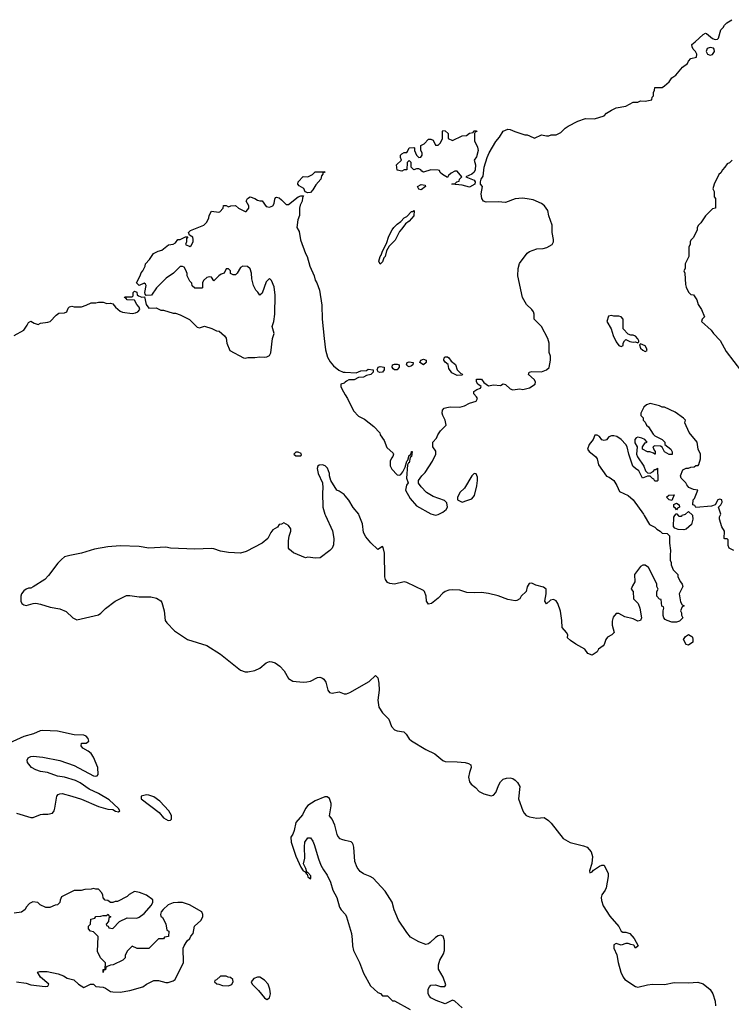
# Model space of a CAD drawing. Header units: inches. Extents: x 2608375 to 2737312, y 944064 to 1028306.
# Tile 6 of 69: x 2637297 to 2643205, y 975944 to 984115. Entities that reach past the tile are written whole.
import ezdxf

# ---------------------------------------------------------------- set-up
doc = ezdxf.new("R2010")
doc.units = ezdxf.units.IN
doc.header["$MEASUREMENT"] = 0
for name, color, linetype in [('C6937', 7, 'Continuous'), ('C6938', 7, 'Continuous'), ('C6947', 7, 'Continuous'), ('C6948', 7, 'Continuous')]:
    doc.layers.add(name, color=color, linetype=linetype)

msp = doc.modelspace()

# ---------------------------------------------------------------- linework, layer by layer
at = {"layer": 'C6937', "color": 5, "elevation": 20}
for points in [[(2639835.6, 980000), (2639893.7, 979873.7), (2639906, 979810), (2639903.6, 979756.4), (2639892, 979730), (2639871.1, 979708.9), (2639790.5, 979649.5), (2639753.7, 979646.3), (2639690, 979653.2), (2639669.5, 979649.5), (2639569.5, 979689.5), (2639538, 979718), (2639529.2, 979730), (2639529, 979790), (2639534, 979830), (2639548, 979870), (2639548, 979890), (2639530, 979918), (2639490, 979938), (2639471.6, 979928.4), (2639450, 979926), (2639436.9, 979903.1), (2639399.6, 979880.4), (2639382, 979858), (2639358, 979810), (2639311.3, 979770), (2639177.5, 979702.5), (2639130, 979687.6), (2639030, 979693.6), (2638965.4, 979705.4), (2638910, 979723.7), (2638890, 979726), (2638750, 979719.5), (2638550, 979729.6), (2638510, 979737), (2638370.5, 979729.5), (2638290, 979741.6), (2638130, 979748.4), (2638030, 979740.9), (2637918.6, 979721.5), (2637810, 979687.6), (2637712.3, 979667.7), (2637670, 979656), (2637644.2, 979635.8), (2637614.6, 979605.4), (2637537.2, 979502.8), (2637504.9, 979470), (2637410, 979407.6), (2637390, 979397.6), (2637370, 979397.4), (2637350, 979388.7), (2637330, 979374.8), (2637313, 979350), (2637305.1, 979330), (2637305.7, 979290), (2637315, 979270), (2637330, 979257.8), (2637350, 979253), (2637410, 979270.3), (2637430, 979271.6), (2637470, 979265.2), (2637550, 979240.2), (2637630, 979227), (2637682.7, 979202.7), (2637738.4, 979150), (2637770, 979135.2), (2637950, 979176.4), (2637971.2, 979188.8), (2638010, 979227.3), (2638089, 979290), (2638184.8, 979335.2), (2638210, 979337.3), (2638290, 979324), (2638386.4, 979326.4), (2638434, 979314), (2638470, 979292), (2638478, 979278), (2638496, 979210), (2638504.7, 979130), (2638518, 979110), (2638581.7, 979041.7), (2638690, 978970.5), (2638850, 978921.6), (2638964, 978850), (2639130, 978715.8), (2639170, 978703.8), (2639190, 978703), (2639250, 978714.9), (2639290, 978734.4), (2639342, 978778), (2639370, 978787.4), (2639390, 978786), (2639416.9, 978776.9), (2639456.4, 978750), (2639491.8, 978710), (2639527.4, 978647.4), (2639564.6, 978624.6), (2639650, 978616.9), (2639681.4, 978618.5), (2639710, 978626), (2639770, 978656.5), (2639790, 978658), (2639811.6, 978651.6), (2639823.2, 978643.2), (2639838, 978618), (2639855.3, 978550), (2639870, 978532.4), (2639890, 978526.7), (2639950, 978536.3), (2639990, 978520.7), (2640000, 978521.1)], [(2637270.9, 977530.9), (2637390, 977494.8), (2637410, 977494.8), (2637470, 977518.8), (2637490, 977522.8), (2637530, 977521), (2637568.9, 977531.1), (2637582, 977550), (2637589.3, 977570.7), (2637605.2, 977670), (2637616, 977684), (2637630, 977690.5), (2637650, 977692.7), (2637730, 977670.3), (2637810, 977644.9), (2637950, 977585.3), (2638030, 977563.1), (2638070, 977559.1), (2638093.6, 977546.4), (2638118, 977542), (2638128, 977550), (2638117.2, 977570), (2638040.1, 977640.1), (2637950, 977693.6), (2637872.7, 977730), (2637800.4, 977780.4), (2637759.8, 977799.8), (2637670, 977828.2), (2637610, 977837.6), (2637528.2, 977868.2), (2637470, 977876.9), (2637430, 977889.7), (2637396, 977910), (2637362.7, 977950), (2637359, 977970), (2637368, 977990), (2637390, 978000.7), (2637410, 978003), (2637490, 977993.4), (2637630, 977966.7), (2637750, 977925.5), (2637910, 977840.5), (2637930, 977836.3), (2637940.2, 977839.8), (2637949.4, 977850.6), (2637945.3, 977910), (2637910, 977995.1), (2637890, 978023.7), (2637864.8, 978044.8), (2637822, 978070), (2637808, 978090), (2637809.2, 978110.8), (2637850, 978111), (2637871.3, 978128.7), (2637866, 978150), (2637850, 978169.2), (2637830, 978177), (2637750, 978181.2), (2637610, 978209.6), (2637490, 978216.9), (2637467.5, 978212.5), (2637412.1, 978187.9), (2637330, 978165.1), (2637210, 978111.2)], [(2640000, 977303.9), (2639971, 977311), (2639957.6, 977317.6), (2639938.4, 977338.4), (2639931.7, 977351.7), (2639914.7, 977430), (2639890, 977479), (2639868.9, 977508.9), (2639882, 977590), (2639881.7, 977610), (2639870, 977652), (2639850, 977666.3), (2639830, 977666), (2639749, 977631), (2639690, 977594.5), (2639670, 977567.3), (2639644.1, 977515.9), (2639590, 977451.2), (2639575.1, 977384.9), (2639564.6, 977355.4), (2639548.7, 977330), (2639551, 977290), (2639590, 977172), (2639630, 977082), (2639650, 977052), (2639665.4, 977045.4), (2639670, 977034), (2639678, 977038), (2639674, 977030), (2639683.6, 977023.6), (2639690, 977002), (2639710, 976984.7), (2639715.3, 976990), (2639714, 977010), (2639690, 977038), (2639680.4, 977040.4), (2639673.2, 977070), (2639654, 977110), (2639663.2, 977156.8), (2639660.9, 977250), (2639665.2, 977290), (2639690, 977324.7), (2639710, 977324.7), (2639730, 977298), (2639742, 977270), (2639777.4, 977150), (2639798, 977098), (2639818.9, 977058.9), (2639850, 977016.3), (2639878.2, 976958.2), (2639896.5, 976890), (2639930.2, 976830.2), (2639953, 976750), (2639966.7, 976726.7), (2640000, 976690.7)], [(2637270, 976130.4), (2637350, 976118), (2637390, 976104.9), (2637508, 976092), (2637530, 976094), (2637538, 976110), (2637468.7, 976170), (2637446, 976210), (2637464, 976216), (2637523.7, 976216.3), (2637617.6, 976197.6), (2637660.5, 976180.5), (2637690, 976160.7), (2637746.4, 976146.4), (2637784.7, 976110), (2637830, 976082), (2637886, 976110), (2637910, 976112), (2637930, 976092), (2637990, 976084.7), (2638010, 976078), (2638050, 976051), (2638070, 976046.8), (2638130, 976044.9), (2638210, 976057.3), (2638318, 976090), (2638350, 976112), (2638410, 976142), (2638450, 976142), (2638510, 976126), (2638530, 976126), (2638570, 976138), (2638588, 976150), (2638658, 976290), (2638655.3, 976410), (2638662, 976430), (2638688, 976470), (2638708.9, 976491.1), (2638718, 976510), (2638738, 976530), (2638747.3, 976592.7), (2638800.4, 976639.6), (2638818, 976670), (2638818, 976690), (2638808, 976710), (2638708, 976770), (2638650, 976789.2), (2638610, 976789.2), (2638570, 976785.2), (2638530, 976769), (2638487.3, 976730), (2638471, 976710), (2638464.7, 976690), (2638470, 976674), (2638483.6, 976663.6), (2638511.6, 976611.6), (2638518, 976558), (2638534, 976550), (2638532.7, 976507.3), (2638498, 976502), (2638490, 976486), (2638450, 976486), (2638370, 976406), (2638272.7, 976407.3), (2638230, 976426), (2638190, 976386), (2638174, 976350), (2638174, 976330), (2638154, 976310), (2638072, 976270), (2638050.7, 976269.3), (2638022, 976258), (2638011.6, 976248.4), (2638010, 976228.7), (2637992.7, 976227.3), (2637990, 976208), (2637990, 976232), (2638006, 976234), (2638008.4, 976288.4), (2637968, 976330), (2637943.1, 976383.1), (2637947.3, 976507.3), (2637910, 976546), (2637886, 976550), (2637868, 976570), (2637868.4, 976591.6), (2637886, 976610), (2637888, 976650), (2637922, 976658), (2637930, 976672), (2637970, 976674), (2637990, 976682), (2638018, 976682), (2638031.6, 976691.6), (2638038, 976678), (2638054, 976670), (2638038, 976662), (2638034, 976630), (2638014, 976610), (2638018, 976598), (2638032, 976592), (2638038, 976578), (2638070, 976574), (2638126, 976630), (2638190, 976662), (2638270, 976658), (2638290, 976666), (2638330, 976697.3), (2638390, 976767.7), (2638402.7, 976790), (2638402, 976810), (2638350, 976849), (2638292.5, 976872.5), (2638250, 976879), (2638206.4, 976853.6), (2638190, 976838), (2638110, 976798), (2638090, 976798), (2638070, 976788), (2638050, 976788), (2638030, 976806), (2638007.3, 976807.3), (2637990, 976826), (2637988, 976850), (2637978, 976870), (2637950, 976898), (2637930, 976898), (2637910, 976906), (2637890, 976898), (2637836.4, 976896.4), (2637808.4, 976888.4), (2637750, 976888), (2637645.4, 976834.6), (2637632.7, 976807.3), (2637631.6, 976788.4), (2637611.6, 976768.4), (2637592.7, 976767.3), (2637547.3, 976747.3), (2637512.7, 976747.3), (2637466, 976770), (2637447.3, 976787.3), (2637405.4, 976794.6), (2637379.6, 976780.4), (2637352, 976750), (2637342, 976730), (2637310.9, 976709.1), (2637250, 976699)]]:
    msp.add_lwpolyline(points, dxfattribs=at)
for points in [[(2638350, 977682.4), (2638306, 977670), (2638306.8, 977650), (2638454.2, 977534.2), (2638490, 977490.8), (2638530, 977467.7), (2638549.1, 977470.9), (2638558.6, 977481.4), (2638558, 977510), (2638535.1, 977550), (2638459.3, 977630), (2638410, 977665.1), (2638370, 977679.7)], [(2639010, 976178), (2638963.6, 976176.4), (2638930, 976146), (2638918, 976142), (2638914, 976130), (2638932.7, 976112.7), (2638951.6, 976111.6), (2638979.6, 976099.6), (2639030, 976098), (2639050, 976104.7), (2639058, 976110), (2639068, 976130), (2639066, 976150), (2639047.3, 976167.3), (2639028.4, 976168.4)], [(2639290, 976169), (2639270, 976168.7), (2639242, 976158), (2639218, 976130), (2639226, 976110), (2639279.3, 976059.3), (2639330, 975998), (2639350, 975984.7), (2639370, 975998), (2639378, 976030), (2639374.5, 976070), (2639360.9, 976110), (2639330, 976145.2)]]:
    msp.add_lwpolyline(points, close=True, dxfattribs=at)
at = {"layer": 'C6938', "color": 5, "elevation": 20}
for points in [[(2639690, 982678), (2639667.3, 982687.3), (2639654.6, 982714.6), (2639616.4, 982736.4), (2639606, 982750), (2639608, 982770), (2639650, 982814), (2639690, 982812), (2639728.9, 982831.1), (2639750, 982851.3), (2639832.7, 982852.7), (2639826, 982846), (2639814, 982846), (2639814, 982834), (2639802, 982818), (2639796, 982790), (2639755.9, 982744.1), (2639730, 982702), (2639710, 982682)], [(2639610, 980526), (2639590, 980526), (2639574, 980510), (2639590, 980494), (2639630, 980494), (2639635.3, 980504.7), (2639633.6, 980513.6)]]:
    msp.add_lwpolyline(points, close=True, dxfattribs=at)
for points in [[(2637250, 981494), (2637330, 981538), (2637360.2, 981579.8), (2637370, 981602), (2637390, 981612), (2637416.9, 981596.9), (2637450, 981586), (2637470, 981596), (2637530, 981604), (2637550, 981611.3), (2637598.6, 981661.4), (2637622, 981678), (2637670, 981680.7), (2637688.7, 981690), (2637700.2, 981719.8), (2637710, 981731.3), (2637730, 981738), (2637750, 981731.3), (2637810, 981731.3), (2637850, 981744.7), (2637890, 981764.7), (2637930, 981764.7), (2637950, 981771.3), (2637990, 981771.3), (2638019.6, 981759.6), (2638050, 981762), (2638070, 981758), (2638091.3, 981730), (2638130, 981696), (2638150, 981687.3), (2638230, 981677.3), (2638257.5, 981682.5), (2638278, 981690), (2638294, 981710), (2638288.7, 981730), (2638268.7, 981750), (2638250, 981786), (2638190, 981788.7), (2638182, 981802), (2638168, 981810), (2638170, 981814), (2638230, 981814), (2638238, 981822), (2638238, 981850), (2638250, 981862), (2638270, 981854), (2638272.7, 981832.7), (2638283.6, 981823.6), (2638310, 981812), (2638334, 981814), (2638346, 981750), (2638370, 981722), (2638430, 981724.7), (2638470, 981704.7), (2638490, 981704.7), (2638570, 981678), (2638590, 981678), (2638630, 981664.7), (2638705.4, 981625.4), (2638770, 981562), (2638790, 981558), (2638830, 981572), (2638891.1, 981551.1), (2638930, 981532), (2638954, 981530), (2638998, 981490), (2639010.7, 981470.7), (2639018, 981430), (2639042, 981370), (2639154, 981310), (2639170, 981304.7), (2639190, 981311.3), (2639250, 981310.7), (2639290, 981317.3), (2639330, 981313.4), (2639350, 981316.3), (2639370, 981327.7), (2639382, 981350), (2639396, 981470), (2639409.3, 981510), (2639394, 981570), (2639406, 981610), (2639414.5, 981670), (2639418, 981830), (2639410, 981898), (2639388, 981950), (2639370, 981968), (2639342, 981938), (2639310, 981846), (2639290, 981828), (2639274.6, 981854.6), (2639258, 981870), (2639238, 981910), (2639224.7, 981964.7), (2639222, 982010), (2639210, 982046), (2639187.3, 982067.3), (2639150, 982068), (2639130, 982058), (2639102, 982010), (2639090, 981998), (2639070, 981998), (2639047.3, 982007.3), (2639046, 982030), (2639030, 982046), (2639010, 982046), (2638994, 982010), (2638970, 982002), (2638950, 981988.7), (2638910, 981948), (2638890, 981978), (2638870, 981982), (2638850, 981975.3), (2638822, 981950), (2638814, 981930), (2638814, 981890), (2638810, 981886), (2638750, 981888), (2638730, 981906), (2638727.3, 981927.3), (2638710, 981946), (2638688, 981990), (2638687.3, 982007.3), (2638676.4, 982036.4), (2638662, 982062), (2638650, 982066), (2638630, 982066), (2638574, 982010), (2638512, 981970), (2638431.6, 981888.4), (2638390, 981828), (2638346, 981826), (2638338, 981838), (2638335.3, 981850), (2638348, 981910), (2638340.4, 981920.4), (2638330, 981928), (2638288, 981908), (2638266, 981930), (2638298, 981990), (2638304.7, 982015.3), (2638318, 982030), (2638338, 982070), (2638342, 982090), (2638376, 982124), (2638406.6, 982173.4), (2638446.3, 982193.7), (2638478, 982202), (2638533.6, 982246.4), (2638570, 982252), (2638590, 982262), (2638610, 982292), (2638630, 982292), (2638672.7, 982312.7), (2638694, 982314), (2638682, 982298), (2638682, 982270), (2638674, 982250), (2638710, 982232), (2638720.4, 982239.6), (2638738, 982270), (2638738, 982290), (2638735.3, 982310), (2638706, 982326), (2638698, 982350), (2638714.6, 982365.4), (2638826, 982410), (2638850, 982434), (2638868, 982470), (2638868.7, 982490), (2638890, 982524.7), (2638950, 982518), (2638959, 982521), (2638986, 982550), (2638990, 982574), (2639010, 982572), (2639030, 982562), (2639048.9, 982571.1), (2639090, 982574), (2639114, 982550), (2639170, 982522), (2639178, 982522), (2639198, 982550), (2639198, 982570), (2639178, 982610), (2639188.9, 982631.1), (2639210, 982644.7), (2639250, 982631.3), (2639270, 982618), (2639290, 982611.3), (2639310, 982611.3), (2639344, 982564), (2639370, 982558.8), (2639399, 982570), (2639409, 982590), (2639415.3, 982624.7), (2639422, 982638), (2639430, 982642), (2639450, 982636), (2639470, 982621), (2639510, 982581), (2639530, 982581), (2639610, 982644.7), (2639630, 982654), (2639652, 982652), (2639643.6, 982636.4), (2639641, 982610), (2639624.9, 982575.1), (2639619.1, 982550), (2639621, 982490), (2639604.9, 982455.1), (2639598, 982390), (2639616.3, 982356.3), (2639627.3, 982287.3), (2639670, 982174), (2639684.7, 982150), (2639706, 982070), (2639742, 981990), (2639750, 981954), (2639764.7, 981930), (2639784.7, 981870), (2639806.4, 981746.4), (2639808.2, 981630), (2639823.8, 981470), (2639836.4, 981376.4), (2639853.8, 981313.8), (2639874.2, 981274.2), (2639902, 981242), (2639947.5, 981207.5), (2639982, 981190), (2640000, 981189)], [(2640000, 981107.3), (2639990, 981098.9), (2639964, 981090), (2639964, 981070), (2639970.6, 981050), (2640000, 981000.8)], [(2640000, 980163.7), (2639990, 980175.3), (2639950, 980202), (2639928.7, 980210), (2639879, 980290), (2639869.2, 980329.2), (2639869, 980350), (2639852.9, 980392.9), (2639833.6, 980413.6), (2639810, 980422), (2639782, 980418), (2639771.1, 980408.9), (2639766, 980390), (2639776, 980350), (2639810.9, 980270.9), (2639814.8, 980230), (2639810.6, 980189.4), (2639814, 980070), (2639831, 980010), (2639835.6, 980000)]]:
    msp.add_lwpolyline(points, dxfattribs=at)
at = {"layer": 'C6947', "color": 5, "elevation": 20}
for points in [[(2642481.8, 980000), (2642525.4, 979925.4), (2642570, 979902), (2642585.4, 979885.4), (2642614, 979870), (2642630, 979854), (2642671.6, 979851.6), (2642691.6, 979831.6), (2642692, 979770), (2642701, 979710), (2642696, 979670), (2642698, 979630), (2642704.7, 979610), (2642704.7, 979590), (2642722, 979550), (2642762, 979510), (2642762, 979490), (2642782, 979450), (2642798, 979430), (2642802, 979410), (2642772, 979350), (2642783.6, 979283.6), (2642798, 979258), (2642814, 979250), (2642798, 979242), (2642782, 979210), (2642791.6, 979191.6), (2642792.7, 979172.7), (2642802, 979150), (2642776, 979124), (2642750, 979115.3), (2642710, 979115.3), (2642672, 979128), (2642656.4, 979136.4), (2642646, 979150), (2642638, 979170), (2642638, 979210), (2642646, 979230), (2642642, 979242), (2642628.4, 979248.4), (2642622, 979302), (2642610, 979306), (2642588, 979330), (2642588, 979370), (2642598, 979390), (2642586, 979410), (2642586, 979430), (2642578, 979450), (2642518, 979570), (2642490, 979588), (2642470, 979588.7), (2642450, 979578), (2642402, 979510), (2642404.7, 979450), (2642383.6, 979416.4), (2642374, 979390), (2642391.3, 979370), (2642394, 979310), (2642430.9, 979270.9), (2642444.7, 979230), (2642458, 979150), (2642452, 979130), (2642430, 979122), (2642390, 979142), (2642320.4, 979160.4), (2642270, 979188), (2642250, 979188), (2642222.8, 979157.2), (2642216.9, 979123.1), (2642216, 979090), (2642231.3, 979028.7), (2642212, 979010), (2642176, 978990), (2642164, 978970), (2642150.7, 978929.3), (2642142, 978918), (2642102, 978890), (2642090, 978868.7), (2642050, 978842), (2642014.6, 978854.6), (2641989, 978890), (2641912.9, 978932.9), (2641870, 978962), (2641846.3, 978986.3), (2641848, 979010), (2641838, 979030), (2641802, 979070), (2641799, 979130), (2641786.3, 979206.3), (2641765.2, 979270), (2641752, 979292), (2641730, 979304), (2641702.8, 979297.2), (2641670, 979266), (2641658, 979290), (2641669, 979350), (2641668, 979390), (2641644.7, 979404.7), (2641583.2, 979423.2), (2641550, 979439), (2641525.4, 979434.6), (2641510.9, 979409.1), (2641501, 979370), (2641461, 979330), (2641450, 979309), (2641424.5, 979295.5), (2641410, 979292.7), (2641350, 979302.7), (2641270, 979334), (2641190, 979352.3), (2641130, 979360.9), (2641070, 979357.2), (2641010, 979360.9), (2640950, 979380.9), (2640890, 979382), (2640860.5, 979379.5), (2640830, 979369.2), (2640810, 979356), (2640770, 979314.5), (2640714.8, 979270), (2640690, 979265.2), (2640674, 979290), (2640672.7, 979330), (2640659, 979370), (2640650, 979379), (2640510, 979445.2), (2640490, 979449.2), (2640410, 979429.5), (2640370, 979434.5), (2640350, 979445.1), (2640334.5, 979470), (2640329.6, 979490), (2640326.8, 979686.8), (2640315.1, 979735.1), (2640310, 979742), (2640270, 979719), (2640212.5, 979772.5), (2640170, 979824), (2640150, 979858), (2640143.7, 979930), (2640115.8, 980000)], [(2642882.2, 980000), (2642886, 979970), (2642874.8, 979925.2), (2642830, 979888), (2642810, 979882), (2642763.1, 979883.1), (2642736.4, 979896.4), (2642726, 979910), (2642727.3, 979987.3), (2642737.3, 980000)], [(2642764.4, 980000), (2642770, 979994), (2642790, 979994), (2642796, 980000)], [(2643226, 979710), (2643186, 979730), (2643178, 979750), (2643178, 979798), (2643170, 979806), (2643150, 979806), (2643146, 979810), (2643148, 979870), (2643126.3, 979906.3), (2643108, 979970), (2643108, 979990), (2643113, 980000)], [(2640000, 978521.1), (2640010, 978521.6), (2640037.2, 978530), (2640197.5, 978622.5), (2640251, 978671), (2640270, 978652), (2640279.5, 978610), (2640281.1, 978550), (2640271.5, 978468.5), (2640277.7, 978410), (2640310, 978363.1), (2640361.3, 978310), (2640384.7, 978250), (2640410, 978220.9), (2640430, 978213.4), (2640485.9, 978205.8), (2640506.4, 978186.4), (2640530, 978146), (2640550.3, 978130.3), (2640670, 978056.9), (2640742.3, 978022.3), (2640810, 977966), (2640830, 977958), (2640930, 977957.1), (2640994, 977950), (2641022.8, 977942.8), (2641042, 977930), (2641046, 977910), (2641030, 977868), (2641023, 977830), (2641030.6, 977790), (2641044, 977770), (2641081.7, 977741.7), (2641110.4, 977710.4), (2641150, 977690.5), (2641210, 977674.4), (2641230, 977678), (2641250, 977701), (2641274.8, 977765.2), (2641289.5, 977790.5), (2641310, 977810.8), (2641339.3, 977820.7), (2641370, 977822.8), (2641390, 977816.3), (2641410, 977803), (2641430, 977784.9), (2641448.2, 977750), (2641439.3, 977650), (2641474.8, 977550), (2641484, 977530), (2641501, 977510), (2641530, 977498.8), (2641590, 977487.3), (2641650, 977494.8), (2641686, 977470), (2641710, 977446), (2641810, 977319.3), (2641866.1, 977286.1), (2641978.6, 977258.6), (2642007.3, 977247.3), (2642042, 977210), (2642053.4, 977170), (2642048, 977112), (2642026.8, 977050), (2642030, 977034), (2642050, 977042), (2642062, 977058), (2642110, 977090.8), (2642130, 977098.8), (2642150, 977098), (2642153.4, 977093.4), (2642181.3, 977030), (2642183.4, 977003.4), (2642166.7, 976910), (2642157.7, 976890), (2642128.7, 976851.3), (2642123.2, 976830), (2642126.2, 976806.2), (2642141.6, 976761.6), (2642195.9, 976675.9), (2642270.6, 976590), (2642290.8, 976550.8), (2642303.6, 976543.6), (2642330, 976541), (2642362, 976530), (2642398, 976490), (2642432, 976430), (2642410, 976409), (2642394.6, 976434.6), (2642370, 976439), (2642350, 976448.7), (2642330, 976448.7), (2642290, 976434), (2642250, 976448.7), (2642230, 976438), (2642230.7, 976410), (2642254.4, 976354.4), (2642265.9, 976290), (2642288.8, 976210), (2642306, 976170), (2642320.8, 976150), (2642410, 976090.3), (2642430, 976085.2), (2642510, 976106), (2642550.3, 976110.3), (2642650, 976107.2), (2642730, 976126), (2642850, 976123.1), (2642926.9, 976126.9), (2642970, 976112.7), (2643030, 976067.3), (2643050.3, 976030.3), (2643070.2, 975970.2), (2643074.4, 975930)], [(2640970, 975914.5), (2640910, 975968.7), (2640890, 975978), (2640883.6, 975976.4), (2640830, 975948.7), (2640754.6, 975974.6), (2640710, 975998), (2640698, 976010), (2640688.7, 976030), (2640688.7, 976070), (2640698, 976090), (2640710, 976102), (2640750, 976104.7), (2640790, 976092), (2640810, 976092), (2640827.3, 976092.7), (2640835.3, 976104.7), (2640813.2, 976170), (2640774.6, 976234.6), (2640774, 976270), (2640784, 976310), (2640816.6, 976363.4), (2640823.7, 976390), (2640823.7, 976470), (2640814, 976510), (2640790, 976517.2), (2640770, 976512.3), (2640750, 976499.3), (2640704.7, 976455.3), (2640690, 976445.2), (2640670, 976440.9), (2640610, 976462.9), (2640541.7, 976501.7), (2640510, 976540.9), (2640442.4, 976642.4), (2640406.4, 976726.4), (2640389.8, 976790), (2640330, 976882), (2640231.8, 976990), (2640205.6, 977005.6), (2640150, 977026.2), (2640125, 977045), (2640098.4, 977078.4), (2640079.2, 977130), (2640070, 977248), (2640066.9, 977270), (2640060.6, 977280.6), (2640050, 977291.6), (2640000, 977303.9)], [(2640000, 976690.7), (2640000.7, 976690), (2640010.6, 976670), (2640050.7, 976530), (2640058, 976482), (2640058.8, 976430), (2640067.3, 976390), (2640117.3, 976290), (2640150, 976202), (2640210, 976098), (2640270, 976042), (2640292.7, 976032.7), (2640310, 976014), (2640350, 976014), (2640392, 975972), (2640410, 975971.3), (2640539.8, 975899.8)]]:
    msp.add_lwpolyline(points, dxfattribs=at)
msp.add_lwpolyline([(2642850, 978924), (2642829.3, 978929.3), (2642808, 978970), (2642824, 978996), (2642850, 979012), (2642876.9, 978996.9), (2642882, 978990), (2642884.7, 978970), (2642884.7, 978950)], close=True, dxfattribs=at)
at = {"layer": 'C6948', "color": 5, "elevation": 20}
for points in [[(2640000, 981000.8), (2640018.4, 980970), (2640068.8, 980868.8), (2640110, 980824), (2640159.1, 980799.1), (2640238, 980738), (2640286, 980686), (2640291, 980670), (2640322.8, 980622.8), (2640344.2, 980564.2), (2640396.8, 980516.8), (2640401, 980510), (2640394.8, 980490), (2640383.8, 980476.2), (2640373, 980450), (2640372.5, 980412.5), (2640385.7, 980385.7), (2640430, 980337.3), (2640450, 980334), (2640460.2, 980339.8), (2640478, 980362), (2640498.6, 980401.4), (2640510, 980451.3), (2640520.4, 980459.6), (2640530, 980502), (2640538, 980502), (2640548, 980512), (2640548.7, 980530), (2640554, 980530), (2640550.6, 980490), (2640539.6, 980480.4), (2640530, 980438), (2640523.6, 980436.4), (2640518, 980422), (2640507.3, 980310), (2640522, 980270), (2640507.3, 980252.7), (2640499.1, 980210), (2640539.9, 980139.9), (2640590, 980081.6), (2640710, 980014), (2640750, 980004), (2640770, 980007.7), (2640810, 980028.5), (2640838, 980050), (2640849.4, 980070), (2640844.5, 980104.5), (2640824.5, 980124.5), (2640730, 980157.2), (2640675.3, 980190), (2640630, 980238), (2640609.1, 980269.1), (2640608.7, 980290), (2640635.3, 980330), (2640662, 980358), (2640725.2, 980450), (2640753.2, 980510), (2640752.9, 980532.9), (2640726, 980570), (2640726, 980610), (2640758, 980642), (2640769.1, 980670.9), (2640790, 980702), (2640838, 980750), (2640829, 980790), (2640809, 980830), (2640804, 980850), (2640806.6, 980873.4), (2640822, 980890), (2640842.5, 980897.5), (2640870, 980903), (2640950, 980900.5), (2640990, 980910.7), (2641030, 980931.3), (2641086, 980950), (2641098, 980970), (2641090, 980986), (2641066, 981010), (2641066, 981030), (2641093.6, 981046.4), (2641123.1, 981056.9), (2641129, 981070), (2641101.2, 981090), (2641089.5, 981110), (2641089.6, 981130.4), (2641130.3, 981130.3), (2641150, 981104.7), (2641190, 981076), (2641230, 981084.9), (2641290, 981078.8), (2641310, 981092), (2641330, 981086), (2641370, 981050.7), (2641390, 981042), (2641450, 981051), (2641473.6, 981046.4), (2641530, 981061), (2641575.3, 981090), (2641579, 981110), (2641568.7, 981130), (2641522, 981170), (2641528, 981190), (2641550, 981196.3), (2641630, 981193), (2641671.6, 981208.4), (2641691.7, 981228.3), (2641704.5, 981290), (2641702.7, 981322.7), (2641693.6, 981353.6), (2641692.3, 981430), (2641682, 981470), (2641630, 981568.7), (2641568, 981630), (2641568, 981670), (2641562, 981690), (2641548.7, 981710), (2641504, 981750), (2641470, 981808), (2641432.6, 981990), (2641436, 982050), (2641447.3, 982092.7), (2641510, 982176.4), (2641530, 982191.8), (2641590, 982212), (2641644.2, 982215.8), (2641674.7, 982225.3), (2641719, 982250), (2641729, 982270), (2641729.2, 982290), (2641717.2, 982350), (2641717.2, 982410), (2641690, 982486), (2641682, 982530), (2641655.3, 982570), (2641630, 982589), (2641558.6, 982618.6), (2641510, 982629.2), (2641470, 982632.7), (2641410, 982629.2), (2641330, 982599), (2641270, 982603.7), (2641170, 982600.9), (2641148.7, 982610), (2641134, 982630), (2641129.3, 982670), (2641139, 982730), (2641124, 982750), (2641122, 982770), (2641128, 982790), (2641144.5, 982815.5), (2641152, 982890), (2641178, 982970), (2641196, 983010), (2641250, 983104.7), (2641280.7, 983139.3), (2641310, 983190.8), (2641350, 983206), (2641370, 983204.7), (2641406.8, 983186.8), (2641490, 983158), (2641510, 983158), (2641530, 983151.3), (2641570, 983131.3), (2641630, 983158), (2641670, 983151.3), (2641690, 983151.3), (2641710, 983158), (2641750, 983158), (2641790, 983178), (2641825.6, 983214.4), (2641850, 983231.3), (2641930, 983274), (2641994, 983294), (2642070, 983291.3), (2642150, 983318), (2642170, 983338), (2642210, 983364.7), (2642250, 983382), (2642330, 983398), (2642390, 983431), (2642428.4, 983431.6), (2642450, 983442), (2642490, 983438), (2642546, 983450), (2642548.4, 983471.6), (2642558, 983482), (2642558, 983510), (2642568, 983530), (2642570, 983552), (2642630, 983552), (2642650, 983566), (2642690, 983598), (2642710, 983631.3), (2642744.7, 983655.3), (2642798.6, 983721.4), (2642842, 983750), (2642849.1, 983770.9), (2642870, 983792), (2642915.3, 983804.7), (2642918, 983830), (2642908.7, 983850), (2642889.3, 983869.3), (2642879, 983890), (2642878, 983910), (2642906, 983930), (2642970, 983992), (2642990, 984002), (2642999.6, 983999.6), (2643050, 983958), (2643070, 983951.3), (2643090, 983952), (2643099, 983961), (2643118, 984030), (2643138, 984050), (2643148, 984070), (2643168, 984090), (2643210, 984114.8)], [(2643211.1, 982948.9), (2643190, 982928), (2643170, 982918), (2643152, 982890), (2643132, 982870), (2643116.9, 982843.1), (2643102, 982830), (2643062, 982750), (2643052, 982710), (2643062, 982690), (2643063.6, 982643.6), (2643074, 982630), (2643074, 982550), (2643050, 982546), (2643031.6, 982528.4), (2642991.6, 982488.4), (2642952, 982430), (2642932, 982410), (2642922, 982390), (2642922, 982370), (2642890, 982306), (2642870, 982286), (2642862, 982270), (2642862, 982250), (2642852, 982230), (2642852, 982150), (2642822, 982090), (2642822, 982050), (2642812, 982030), (2642818, 982010), (2642823.6, 981916.4), (2642830, 981894), (2642850, 981854), (2642870, 981834), (2642890, 981832), (2642918, 981790), (2642931.1, 981751.1), (2642958, 981710), (2642982, 981650), (2642962, 981630), (2642958, 981610), (2643038.5, 981538.5), (2643056, 981510), (2643112.8, 981452.8), (2643161.1, 981361.1), (2643290, 981196)], [(2640000, 981189), (2640090, 981183.8), (2640130, 981200.3), (2640176.6, 981203.4), (2640190, 981214), (2640231, 981210), (2640230.8, 981190), (2640211.3, 981170), (2640177.6, 981162.4), (2640152.6, 981147.4), (2640110, 981145.6), (2640073.2, 981126.8), (2640030, 981124.7), (2640010, 981115.6), (2640000, 981107.3)], [(2643113, 980000), (2643118, 980010), (2643098, 980070), (2643118, 980090), (2643128, 980110), (2643126, 980130), (2643110, 980135.3), (2643094, 980130), (2643072, 980088), (2643041, 980079), (2642910, 980066), (2642902, 980082), (2642886, 980090), (2642888, 980130), (2642899, 980141), (2642926, 980210), (2642890, 980215.3), (2642853.6, 980233.6), (2642834.6, 980254.6), (2642828, 980270), (2642788, 980310), (2642782, 980330), (2642802, 980378), (2642830, 980394), (2642850, 980394), (2642870, 980402), (2642896.4, 980403.6), (2642910, 980414), (2642930, 980414), (2642936.4, 980423.6), (2642948.7, 980470), (2642948.7, 980510), (2642928.7, 980550), (2642922, 980610), (2642855.3, 980690), (2642818, 980770), (2642826, 980790), (2642808.4, 980808.4), (2642738, 980858), (2642650, 980899), (2642630, 980899), (2642610, 980909), (2642530, 980928.7), (2642502, 980918), (2642479.6, 980900.4), (2642454, 980850), (2642454, 980830), (2642474, 980810), (2642474, 980790), (2642490, 980774), (2642502, 980750), (2642517.3, 980737.3), (2642555.3, 980675.3), (2642570, 980662), (2642630, 980632), (2642652, 980610), (2642654, 980590), (2642702, 980550), (2642712.7, 980527.3), (2642712.7, 980507.3), (2642690, 980506), (2642648.9, 980528.9), (2642630, 980566), (2642616.4, 980576.4), (2642570, 980578), (2642554, 980570), (2642563.6, 980543.6), (2642574, 980530), (2642574, 980510), (2642570, 980508), (2642558, 980518), (2642529, 980529), (2642510, 980529.2), (2642468, 980550), (2642468, 980570), (2642490, 980602), (2642506, 980610), (2642488, 980630), (2642462, 980642), (2642430, 980649), (2642416, 980644), (2642404.7, 980630), (2642404.5, 980604.5), (2642424.7, 980570), (2642418, 980510), (2642426, 980486), (2642478, 980410), (2642491.6, 980371.6), (2642510, 980354), (2642530, 980352), (2642555.3, 980364.7), (2642570, 980382), (2642578, 980382), (2642592.7, 980392.7), (2642594, 980290), (2642590, 980286), (2642570, 980286), (2642562, 980302), (2642550, 980306), (2642530, 980326), (2642510, 980326), (2642468.9, 980308.9), (2642438, 980370), (2642408.9, 980388.9), (2642388.7, 980410), (2642354, 980510), (2642339.3, 980570), (2642329.5, 980589.5), (2642291.8, 980631.8), (2642255.6, 980655.6), (2642230, 980662.7), (2642210, 980662.7), (2642187.5, 980652.5), (2642170, 980628.7), (2642150, 980622), (2642130, 980628.7), (2642110, 980655.3), (2642090, 980668), (2642072.7, 980667.3), (2642058, 980630), (2642024.7, 980590), (2642011.3, 980550), (2642024.7, 980530), (2642078.8, 980490), (2642090.6, 980470), (2642102, 980422), (2642167.7, 980327.7), (2642190, 980318.8), (2642230, 980291), (2642254.8, 980250), (2642278, 980198), (2642350, 980166), (2642390.8, 980130), (2642476, 980010), (2642481.8, 980000)], [(2640115.8, 980000), (2640111.8, 980010), (2640066.2, 980066.2), (2640030, 980128.7), (2640000, 980163.7)], [(2642737.3, 980000), (2642747.3, 980012.7), (2642752.7, 980012.7), (2642764.4, 980000)], [(2642796, 980000), (2642798, 980002), (2642826, 980010), (2642850, 980034), (2642882, 980002), (2642882.2, 980000)]]:
    msp.add_lwpolyline(points, dxfattribs=at)
for points in [[(2643030, 983882.7), (2643004, 983876), (2642996.3, 983850), (2643008.5, 983828.5), (2643030, 983819.3), (2643050, 983825.5), (2643064.5, 983850), (2643064, 983870), (2643057.5, 983877.5)], [(2640890, 983112), (2640970, 983152), (2641007.3, 983152.7), (2641030, 983174), (2641062, 983178), (2641068.4, 983191.6), (2641090, 983192), (2641092.7, 983187.3), (2641078, 983182), (2641074, 983170), (2641074, 983110), (2641097.3, 983057.3), (2641102.8, 983030), (2641090, 982978), (2641071.3, 982950), (2641082, 982910), (2641079.3, 982870), (2641070.4, 982849.6), (2641050, 982833.2), (2641002, 982810), (2641070, 982782), (2641078, 982770), (2641076, 982750), (2641030, 982726), (2640970, 982742), (2640886, 982750), (2640890, 982754), (2640910, 982754), (2640926, 982770), (2640946, 982774), (2640948, 982790), (2640968, 982810), (2640930, 982858), (2640910, 982858), (2640878, 982842), (2640858, 982822), (2640850, 982806), (2640806, 982830), (2640787.3, 982847.3), (2640782, 982862), (2640770, 982866), (2640710, 982868), (2640650, 982848.7), (2640636.4, 982856.4), (2640628.4, 982868.4), (2640610, 982878), (2640590, 982878), (2640568.7, 982868.7), (2640546, 982890), (2640546, 982930), (2640530, 982946), (2640514, 982930), (2640511.6, 982868.4), (2640490, 982868), (2640470, 982858), (2640430, 982866), (2640426, 982910), (2640466, 982950), (2640458, 982970), (2640458, 982990), (2640470, 983002), (2640490, 983012), (2640510, 983014), (2640518, 983022), (2640530, 983052), (2640570, 983054), (2640574, 983050), (2640574, 983030), (2640592, 982990), (2640610, 982972), (2640627.3, 982972.7), (2640638, 982990), (2640638, 983010), (2640626, 983030), (2640626, 983070), (2640654.6, 983085.4), (2640690, 983122), (2640710, 983122), (2640730, 983114), (2640750, 983074), (2640770, 983074), (2640790, 983094), (2640808, 983130), (2640806, 983190), (2640810, 983194), (2640830, 983192), (2640854, 983170), (2640854, 983130)], [(2640630, 982702), (2640610, 982708.7), (2640599, 982730), (2640630, 982746), (2640662, 982742), (2640666, 982730)], [(2640290, 982086), (2640278, 982110), (2640288.4, 982148.4), (2640299, 982161), (2640310, 982194), (2640343.1, 982256.9), (2640362, 982318), (2640390, 982372), (2640402, 982390), (2640430, 982418), (2640460.4, 982439.6), (2640488.9, 982471.1), (2640510, 982482), (2640550, 982522), (2640558, 982522), (2640572.7, 982532.7), (2640570, 982488), (2640530, 982442), (2640499.6, 982420.4), (2640470, 982378), (2640450, 982358), (2640415.3, 982284.7), (2640364.7, 982235.3), (2640343.6, 982196.4), (2640331.3, 982150), (2640321, 982139), (2640310, 982106)], [(2642210, 981659), (2642186, 981654), (2642171.3, 981610), (2642206.8, 981550), (2642224.7, 981495.3), (2642250, 981442), (2642270, 981412), (2642290, 981402), (2642306, 981410), (2642308, 981430), (2642318, 981450), (2642330, 981462), (2642363.6, 981443.6), (2642390, 981438), (2642410, 981442), (2642430, 981434), (2642438, 981442), (2642438, 981450), (2642430, 981466), (2642408.4, 981488.4), (2642390, 981498), (2642370, 981498), (2642350, 981506), (2642308, 981550), (2642308.4, 981628.4), (2642290, 981648), (2642270, 981655.3), (2642230, 981654)], [(2642450, 981426), (2642443.6, 981416.4), (2642452, 981390), (2642470, 981372), (2642490, 981362), (2642506, 981370), (2642502, 981390), (2642490, 981408)], [(2640530, 981233.2), (2640520.1, 981240.1), (2640509, 981250), (2640513.2, 981270), (2640530, 981275.2), (2640564.7, 981270), (2640561, 981250), (2640550, 981241.2)], [(2640650, 981249.8), (2640619, 981270), (2640626, 981290), (2640650, 981297.3), (2640671, 981290), (2640670.8, 981270)], [(2640930, 981162.9), (2640883.6, 981183.6), (2640861.1, 981221.1), (2640854.6, 981254.6), (2640830, 981273.2), (2640819.5, 981290), (2640820.9, 981310), (2640830, 981315.8), (2640850, 981316.4), (2640860.7, 981310), (2640879.9, 981279.9), (2640913.8, 981253.8), (2640928, 981208), (2640959.6, 981179.6), (2640970, 981176), (2640974, 981170), (2640970, 981166)], [(2640286.9, 981186.9), (2640272.7, 981192.7), (2640265.2, 981210), (2640272.7, 981230), (2640290, 981237.4), (2640322.8, 981230), (2640324, 981210), (2640310, 981189.6)], [(2640430, 981209.7), (2640408.7, 981210), (2640398.6, 981218.6), (2640389.3, 981230), (2640393.2, 981250), (2640410, 981256.5), (2640430, 981257.4), (2640447.3, 981250), (2640447.3, 981230)], [(2641070, 980348), (2641050, 980328), (2640990, 980228), (2640951.3, 980190), (2640931, 980150), (2640932, 980130), (2640970, 980111.3), (2641010, 980124.7), (2641050, 980138), (2641072.5, 980167.5), (2641092.9, 980247.1), (2641099, 980290), (2641098, 980318), (2641087.3, 980347.3)], [(2642710, 980126), (2642689.1, 980129.1), (2642667.3, 980152.7), (2642686, 980170), (2642731.3, 980171.3)], [(2642750, 980046), (2642742, 980062), (2642728, 980070), (2642728, 980092), (2642750, 980102), (2642772, 980090), (2642774, 980070), (2642758, 980062)]]:
    msp.add_lwpolyline(points, close=True, dxfattribs=at)

doc.saveas('drawing.dxf')
